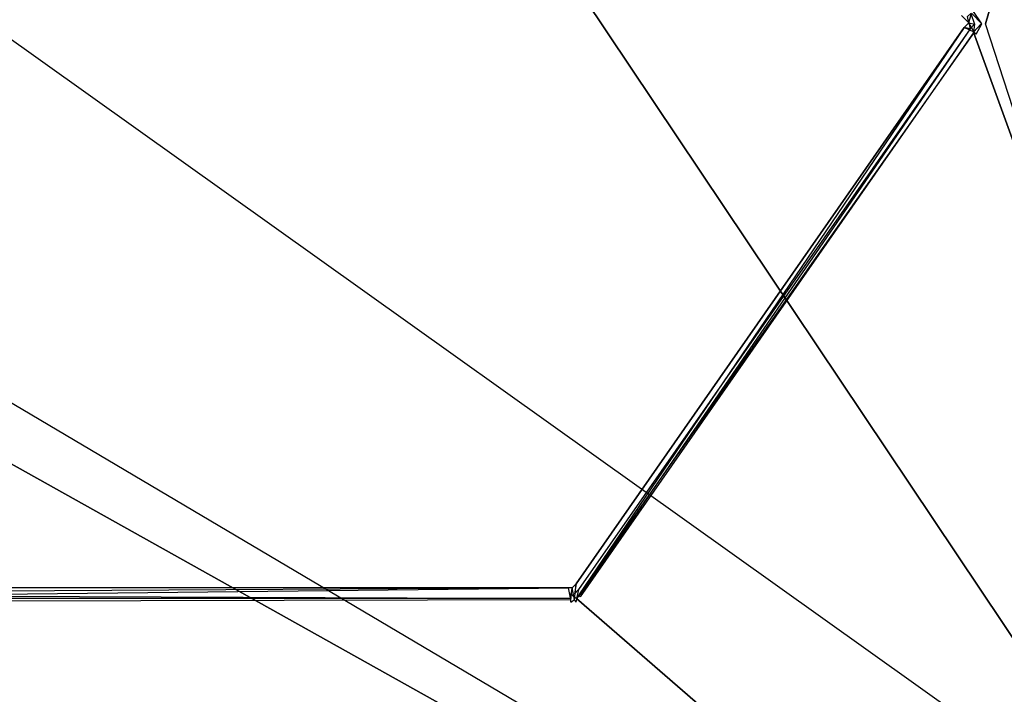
# Model space of a CAD drawing. Extents: x 0 to 0.8, y -0.501 to 0.
# Tile 61 of 114: x 0.486 to 0.652, y -0.387 to -0.274. Entities that reach past the tile are written whole.
import ezdxf

# ---------------------------------------------------------------- set-up
doc = ezdxf.new("R2010")
doc.units = 0
for name, color, linetype in [('L14_KORPUS1_0___REPLACEMTFOREMP', 7, 'CONTINUOUS'), ('L23_DRAWERBOXO_1___REPLACEMTFOR', 7, 'CONTINUOUS'), ('L31_DRAWERBOXU_3___REPLACEMTFOR', 7, 'CONTINUOUS'), ('L3_ABDECKPL_0___REPLACEMTFOREMP', 7, 'CONTINUOUS'), ('L5_KORPUS2_5___REPLACEMTFOREMPT', 7, 'CONTINUOUS')]:
    doc.layers.add(name, color=color, linetype=linetype)

msp = doc.modelspace()

# ---------------------------------------------------------------- linework, layer by layer
at = {"layer": 'L14_KORPUS1_0___REPLACEMTFOREMP', "color": 8}
for points, invisible_edges in [([(0.797088, -0.003077), (0.1, -0.499888), (0.1, -0.003077), (0.797088, -0.003077)], 13), ([(0.1, -0.499888), (0.797088, -0.003077), (0.797091, -0.499888), (0.1, -0.499888)], 10), ([(0.797091, -0.499887, 0.00769), (0.1, -0.003078, 0.00769), (0.1, -0.499887, 0.00769), (0.797091, -0.499887, 0.00769)], 13), ([(0.1, -0.003078, 0.00769), (0.797091, -0.499887, 0.00769), (0.797088, -0.003078, 0.00769), (0.1, -0.003078, 0.00769)], 10)]:
    msp.add_3dface(points, dxfattribs=dict(at, invisible_edges=invisible_edges))
at = {"layer": 'L23_DRAWERBOXO_1___REPLACEMTFOR', "color": 250}
for points, invisible_edges in [([(0.478032, -0.116221, 0.378577), (0.724055, -0.483757, 0.378577), (0.478032, -0.483757, 0.378577), (0.478032, -0.116221, 0.378577)], 13), ([(0.724055, -0.483757, 0.378577), (0.478032, -0.116221, 0.378577), (0.724055, -0.116221, 0.378577), (0.724055, -0.483757, 0.378577)], 14), ([(0.724055, -0.483757, 0.394575), (0.478032, -0.116221, 0.394575), (0.478032, -0.483757, 0.394575), (0.724055, -0.483757, 0.394575)], 13), ([(0.478032, -0.116221, 0.394575), (0.724055, -0.483757, 0.394575), (0.724055, -0.116221, 0.394575), (0.478032, -0.116221, 0.394575)], 14)]:
    msp.add_3dface(points, dxfattribs=dict(at, invisible_edges=invisible_edges))
at = {"layer": 'L31_DRAWERBOXU_3___REPLACEMTFOR', "color": 250}
for points, invisible_edges in [([(0.7263, -0.483757, 0.116054), (0.068985, -0.116221, 0.116054), (0.068985, -0.483757, 0.116054), (0.7263, -0.483757, 0.116054)], 13), ([(0.068985, -0.116221, 0.116054), (0.7263, -0.483757, 0.116054), (0.7263, -0.116221, 0.116054), (0.068985, -0.116221, 0.116054)], 14), ([(0.068985, -0.116222, 0.100056), (0.7263, -0.483757, 0.100056), (0.068985, -0.483757, 0.100056), (0.068985, -0.116222, 0.100056)], 13), ([(0.7263, -0.483757, 0.100056), (0.068985, -0.116222, 0.100056), (0.7263, -0.116222, 0.100056), (0.7263, -0.483757, 0.100056)], 14)]:
    msp.add_3dface(points, dxfattribs=dict(at, invisible_edges=invisible_edges))
at = {"layer": 'L3_ABDECKPL_0___REPLACEMTFOREMP', "color": 39}
for points, invisible_edges in [([(0.727442, -0.00187, 0.603217), (0.646176, -0.272784, 0.603217), (0.647896, -0.274565, 0.603217), (0.727442, -0.00187, 0.603217)], 15), ([(0.646624, -0.272438, 0.591217), (0.725481, -0.002369, 0.591217), (0.648673, -0.27456, 0.591217), (0.646624, -0.272438, 0.591217)], 13), ([(0.727442, -0.00187, 0.603217), (0.647896, -0.274565, 0.603217), (0.727442, -0.49913, 0.603217), (0.727442, -0.00187, 0.603217)], 15), ([(0.648673, -0.27456, 0.591217), (0.725481, -0.002369, 0.591217), (0.721074, -0.498631, 0.591217), (0.648673, -0.27456, 0.591217)], 10), ([(0.646299, -0.272753, 0.591217), (0.64582, -0.274365, 0.592217), (0.644614, -0.273119, 0.592217), (0.646299, -0.272753, 0.591217)], 13), ([(0.64582, -0.274365, 0.602217), (0.645614, -0.273324, 0.603217), (0.644614, -0.273119, 0.602217), (0.64582, -0.274365, 0.602217)], 14), ([(0.644614, -0.273119, 0.592671), (0.64582, -0.274365, 0.592217), (0.64582, -0.274365, 0.592671), (0.644614, -0.273119, 0.592671)], 13), ([(0.64582, -0.274365, 0.592217), (0.644614, -0.273119, 0.592671), (0.644614, -0.273119, 0.592217), (0.64582, -0.274365, 0.592217)], 14), ([(0.644614, -0.273119, 0.602217), (0.64582, -0.274365, 0.601762), (0.64582, -0.274365, 0.602217), (0.644614, -0.273119, 0.602217)], 13), ([(0.64582, -0.274365, 0.601762), (0.644614, -0.273119, 0.602217), (0.644614, -0.273119, 0.601762), (0.64582, -0.274365, 0.601762)], 14), ([(0.644614, -0.273119, 0.601762), (0.64582, -0.274365, 0.592671), (0.64582, -0.274365, 0.601762), (0.644614, -0.273119, 0.601762)], 13), ([(0.64582, -0.274365, 0.592671), (0.644614, -0.273119, 0.601762), (0.644614, -0.273119, 0.592671), (0.64582, -0.274365, 0.592671)], 14), ([(0.64682, -0.274573, 0.603217), (0.646176, -0.272784, 0.603217), (0.645614, -0.273324, 0.603217), (0.64682, -0.274573, 0.603217)], 13), ([(0.645614, -0.273324, 0.603217), (0.64582, -0.274365, 0.602217), (0.64682, -0.274573, 0.603217), (0.645614, -0.273324, 0.603217)], 13), ([(0.64582, -0.274365, 0.592217), (0.646299, -0.272753, 0.591217), (0.648048, -0.274565, 0.591217), (0.64582, -0.274365, 0.592217)], 14), ([(0.646176, -0.272784, 0.603217), (0.64682, -0.274573, 0.603217), (0.647896, -0.274565, 0.603217), (0.646176, -0.272784, 0.603217)], 14), ([(0.646624, -0.272438, 0.591217), (0.648048, -0.274565, 0.591217), (0.646299, -0.272753, 0.591217), (0.646624, -0.272438, 0.591217)], 13), ([(0.648048, -0.274565, 0.591217), (0.646624, -0.272438, 0.591217), (0.648673, -0.27456, 0.591217), (0.648048, -0.274565, 0.591217)], 14), ([(0.645056, -0.275177, 0.602217), (0.579728, -0.368796, 0.601762), (0.579728, -0.368796, 0.602217), (0.645056, -0.275177, 0.602217)], 13), ([(0.579728, -0.368796, 0.601762), (0.645056, -0.275177, 0.602217), (0.645056, -0.275177, 0.601762), (0.579728, -0.368796, 0.601762)], 14), ([(0.645056, -0.275177, 0.592217), (0.580149, -0.370703, 0.591217), (0.579728, -0.368796, 0.592217), (0.645056, -0.275177, 0.592217)], 14), ([(0.645056, -0.275177, 0.602217), (0.579728, -0.368796, 0.602217), (0.580144, -0.369789, 0.603217), (0.645056, -0.275177, 0.602217)], 14), ([(0.645056, -0.275177, 0.601762), (0.579728, -0.368796, 0.592671), (0.579728, -0.368796, 0.601762), (0.645056, -0.275177, 0.601762)], 13), ([(0.579728, -0.368796, 0.592671), (0.645056, -0.275177, 0.601762), (0.645056, -0.275177, 0.592671), (0.579728, -0.368796, 0.592671)], 14), ([(0.645056, -0.275177, 0.592671), (0.579728, -0.368796, 0.592217), (0.579728, -0.368796, 0.592671), (0.645056, -0.275177, 0.592671)], 13), ([(0.579728, -0.368796, 0.592217), (0.645056, -0.275177, 0.592671), (0.645056, -0.275177, 0.592217), (0.579728, -0.368796, 0.592217)], 14), ([(0.646056, -0.275388, 0.603217), (0.645056, -0.275177, 0.602217), (0.580144, -0.369789, 0.603217), (0.646056, -0.275388, 0.603217)], 14), ([(0.64675, -0.27595, 0.591217), (0.580149, -0.370703, 0.591217), (0.645056, -0.275177, 0.592217), (0.64675, -0.27595, 0.591217)], 14), ([(0.646056, -0.275388, 0.603217), (0.64582, -0.274365, 0.602217), (0.645056, -0.275177, 0.602217), (0.646056, -0.275388, 0.603217)], 13), ([(0.64582, -0.274365, 0.592217), (0.64675, -0.27595, 0.591217), (0.645056, -0.275177, 0.592217), (0.64582, -0.274365, 0.592217)], 13), ([(0.64582, -0.274365, 0.602217), (0.645056, -0.275177, 0.601762), (0.645056, -0.275177, 0.602217), (0.64582, -0.274365, 0.602217)], 13), ([(0.645056, -0.275177, 0.601762), (0.64582, -0.274365, 0.602217), (0.64582, -0.274365, 0.601762), (0.645056, -0.275177, 0.601762)], 14), ([(0.64582, -0.274365, 0.601762), (0.645056, -0.275177, 0.592671), (0.645056, -0.275177, 0.601762), (0.64582, -0.274365, 0.601762)], 13), ([(0.645056, -0.275177, 0.592671), (0.64582, -0.274365, 0.601762), (0.64582, -0.274365, 0.592671), (0.645056, -0.275177, 0.592671)], 14), ([(0.64582, -0.274365, 0.592671), (0.645056, -0.275177, 0.592217), (0.645056, -0.275177, 0.592671), (0.64582, -0.274365, 0.592671)], 13), ([(0.645056, -0.275177, 0.592217), (0.64582, -0.274365, 0.592671), (0.64582, -0.274365, 0.592217), (0.645056, -0.275177, 0.592217)], 14), ([(0.64582, -0.274365, 0.602217), (0.646056, -0.275388, 0.603217), (0.64682, -0.274573, 0.603217), (0.64582, -0.274365, 0.602217)], 14), ([(0.64675, -0.27595, 0.591217), (0.64582, -0.274365, 0.592217), (0.648048, -0.274565, 0.591217), (0.64675, -0.27595, 0.591217)], 14), ([(0.646623, -0.275924, 0.603217), (0.64682, -0.274573, 0.603217), (0.646056, -0.275388, 0.603217), (0.646623, -0.275924, 0.603217)], 13), ([(0.646623, -0.275924, 0.603217), (0.727442, -0.49913, 0.603217), (0.647896, -0.274565, 0.603217), (0.646623, -0.275924, 0.603217)], 10), ([(0.64682, -0.274573, 0.603217), (0.646623, -0.275924, 0.603217), (0.647896, -0.274565, 0.603217), (0.64682, -0.274573, 0.603217)], 14), ([(0.648048, -0.274565, 0.591217), (0.647079, -0.276262, 0.591217), (0.64675, -0.27595, 0.591217), (0.648048, -0.274565, 0.591217)], 13), ([(0.721074, -0.498631, 0.591217), (0.647079, -0.276262, 0.591217), (0.648673, -0.27456, 0.591217), (0.721074, -0.498631, 0.591217)], 15), ([(0.647079, -0.276262, 0.591217), (0.648048, -0.274565, 0.591217), (0.648673, -0.27456, 0.591217), (0.647079, -0.276262, 0.591217)], 14), ([(0.580707, -0.370328, 0.603217), (0.646056, -0.275388, 0.603217), (0.580144, -0.369789, 0.603217), (0.580707, -0.370328, 0.603217)], 13), ([(0.64675, -0.27595, 0.591217), (0.580476, -0.371016, 0.591217), (0.580149, -0.370703, 0.591217), (0.64675, -0.27595, 0.591217)], 13), ([(0.580476, -0.371016, 0.591217), (0.64675, -0.27595, 0.591217), (0.647079, -0.276262, 0.591217), (0.580476, -0.371016, 0.591217)], 14), ([(0.721074, -0.498631, 0.591217), (0.580476, -0.371016, 0.591217), (0.647079, -0.276262, 0.591217), (0.721074, -0.498631, 0.591217)], 15), ([(0.646056, -0.275388, 0.603217), (0.580707, -0.370328, 0.603217), (0.646623, -0.275924, 0.603217), (0.646056, -0.275388, 0.603217)], 14), ([(0.580707, -0.370328, 0.603217), (0.727442, -0.49913, 0.603217), (0.646623, -0.275924, 0.603217), (0.580707, -0.370328, 0.603217)], 13), ([(0.4, -0.369517, 0.602217), (0.578412, -0.369517, 0.601762), (0.4, -0.369517, 0.601762), (0.4, -0.369517, 0.602217)], 13), ([(0.578412, -0.369517, 0.601762), (0.4, -0.369517, 0.602217), (0.578412, -0.369517, 0.602217), (0.578412, -0.369517, 0.601762)], 14), ([(0.578412, -0.369517, 0.592217), (0.4, -0.371433, 0.591217), (0.4, -0.369517, 0.592217), (0.578412, -0.369517, 0.592217)], 13), ([(0.4, -0.371433, 0.591217), (0.578412, -0.369517, 0.592217), (0.578822, -0.371433, 0.591217), (0.4, -0.371433, 0.591217)], 14), ([(0.4, -0.370517, 0.603217), (0.578412, -0.369517, 0.602217), (0.4, -0.369517, 0.602217), (0.4, -0.370517, 0.603217)], 13), ([(0.578412, -0.369517, 0.602217), (0.4, -0.370517, 0.603217), (0.578822, -0.370517, 0.603217), (0.578412, -0.369517, 0.602217)], 14), ([(0.4, -0.369517, 0.601762), (0.578412, -0.369517, 0.592671), (0.4, -0.369517, 0.592671), (0.4, -0.369517, 0.601762)], 13), ([(0.578412, -0.369517, 0.592671), (0.4, -0.369517, 0.601762), (0.578412, -0.369517, 0.601762), (0.578412, -0.369517, 0.592671)], 14), ([(0.4, -0.369517, 0.592671), (0.578412, -0.369517, 0.592217), (0.4, -0.369517, 0.592217), (0.4, -0.369517, 0.592671)], 13), ([(0.578412, -0.369517, 0.592217), (0.4, -0.369517, 0.592671), (0.578412, -0.369517, 0.592671), (0.578412, -0.369517, 0.592217)], 14), ([(0.578822, -0.370517, 0.603217), (0.579037, -0.369517, 0.602217), (0.578412, -0.369517, 0.602217), (0.578822, -0.370517, 0.603217)], 13), ([(0.578412, -0.369517, 0.602217), (0.579037, -0.369517, 0.601762), (0.578412, -0.369517, 0.601762), (0.578412, -0.369517, 0.602217)], 13), ([(0.579037, -0.369517, 0.601762), (0.578412, -0.369517, 0.602217), (0.579037, -0.369517, 0.602217), (0.579037, -0.369517, 0.601762)], 14), ([(0.579037, -0.369517, 0.592217), (0.578822, -0.371433, 0.591217), (0.578412, -0.369517, 0.592217), (0.579037, -0.369517, 0.592217)], 13), ([(0.578412, -0.369517, 0.601762), (0.579037, -0.369517, 0.592671), (0.578412, -0.369517, 0.592671), (0.578412, -0.369517, 0.601762)], 13), ([(0.579037, -0.369517, 0.592671), (0.578412, -0.369517, 0.601762), (0.579037, -0.369517, 0.601762), (0.579037, -0.369517, 0.592671)], 14), ([(0.578412, -0.369517, 0.592671), (0.579037, -0.369517, 0.592217), (0.578412, -0.369517, 0.592217), (0.578412, -0.369517, 0.592671)], 13), ([(0.579037, -0.369517, 0.592217), (0.578412, -0.369517, 0.592671), (0.579037, -0.369517, 0.592671), (0.579037, -0.369517, 0.592217)], 14), ([(0.579037, -0.369517, 0.602217), (0.578822, -0.370517, 0.603217), (0.579449, -0.370517, 0.603217), (0.579037, -0.369517, 0.602217)], 14), ([(0.578822, -0.371433, 0.591217), (0.579037, -0.369517, 0.592217), (0.579449, -0.371433, 0.591217), (0.578822, -0.371433, 0.591217)], 14), ([(0.579449, -0.370517, 0.603217), (0.579728, -0.368796, 0.602217), (0.579037, -0.369517, 0.602217), (0.579449, -0.370517, 0.603217)], 13), ([(0.579728, -0.368796, 0.592217), (0.579449, -0.371433, 0.591217), (0.579037, -0.369517, 0.592217), (0.579728, -0.368796, 0.592217)], 13), ([(0.579728, -0.368796, 0.602217), (0.579037, -0.369517, 0.601762), (0.579037, -0.369517, 0.602217), (0.579728, -0.368796, 0.602217)], 13), ([(0.579037, -0.369517, 0.601762), (0.579728, -0.368796, 0.602217), (0.579728, -0.368796, 0.601762), (0.579037, -0.369517, 0.601762)], 14), ([(0.579728, -0.368796, 0.601762), (0.579037, -0.369517, 0.592671), (0.579037, -0.369517, 0.601762), (0.579728, -0.368796, 0.601762)], 13), ([(0.579037, -0.369517, 0.592671), (0.579728, -0.368796, 0.601762), (0.579728, -0.368796, 0.592671), (0.579037, -0.369517, 0.592671)], 14), ([(0.579728, -0.368796, 0.592671), (0.579037, -0.369517, 0.592217), (0.579037, -0.369517, 0.592671), (0.579728, -0.368796, 0.592671)], 13), ([(0.579037, -0.369517, 0.592217), (0.579728, -0.368796, 0.592671), (0.579728, -0.368796, 0.592217), (0.579037, -0.369517, 0.592217)], 14), ([(0.579728, -0.368796, 0.602217), (0.579449, -0.370517, 0.603217), (0.580144, -0.369789, 0.603217), (0.579728, -0.368796, 0.602217)], 14), ([(0.579449, -0.371433, 0.591217), (0.579728, -0.368796, 0.592217), (0.580149, -0.370703, 0.591217), (0.579449, -0.371433, 0.591217)], 14), ([(0.578822, -0.371297, 0.603217), (0.4, -0.370517, 0.603217), (0.4, -0.371297, 0.603217), (0.578822, -0.371297, 0.603217)], 13), ([(0.4, -0.370517, 0.603217), (0.578822, -0.371297, 0.603217), (0.578822, -0.370517, 0.603217), (0.4, -0.370517, 0.603217)], 14), ([(0.727442, -0.49913, 0.603217), (0.4, -0.371297, 0.603217), (0.4, -0.49913, 0.603217), (0.727442, -0.49913, 0.603217)], 13), ([(0.4, -0.371297, 0.603217), (0.727442, -0.49913, 0.603217), (0.578822, -0.371297, 0.603217), (0.4, -0.371297, 0.603217)], 10), ([(0.579782, -0.371297, 0.603217), (0.578822, -0.370517, 0.603217), (0.578822, -0.371297, 0.603217), (0.579782, -0.371297, 0.603217)], 13), ([(0.578822, -0.370517, 0.603217), (0.579782, -0.371297, 0.603217), (0.579449, -0.370517, 0.603217), (0.578822, -0.370517, 0.603217)], 14), ([(0.578822, -0.371297, 0.603217), (0.727442, -0.49913, 0.603217), (0.579782, -0.371297, 0.603217), (0.578822, -0.371297, 0.603217)], 13), ([(0.579782, -0.371297, 0.603217), (0.580144, -0.369789, 0.603217), (0.579449, -0.370517, 0.603217), (0.579782, -0.371297, 0.603217)], 13), ([(0.580149, -0.370703, 0.591217), (0.579642, -0.371885, 0.591217), (0.579449, -0.371433, 0.591217), (0.580149, -0.370703, 0.591217)], 13), ([(0.579642, -0.371885, 0.591217), (0.580149, -0.370703, 0.591217), (0.580476, -0.371016, 0.591217), (0.579642, -0.371885, 0.591217)], 14), ([(0.721074, -0.498631, 0.591217), (0.579642, -0.371885, 0.591217), (0.580476, -0.371016, 0.591217), (0.721074, -0.498631, 0.591217)], 15), ([(0.580144, -0.369789, 0.603217), (0.579782, -0.371297, 0.603217), (0.580707, -0.370328, 0.603217), (0.580144, -0.369789, 0.603217)], 14), ([(0.579782, -0.371297, 0.603217), (0.727442, -0.49913, 0.603217), (0.580707, -0.370328, 0.603217), (0.579782, -0.371297, 0.603217)], 10), ([(0.578822, -0.371433, 0.591217), (0.4, -0.371885, 0.591217), (0.4, -0.371433, 0.591217), (0.578822, -0.371433, 0.591217)], 13), ([(0.4, -0.371885, 0.591217), (0.578822, -0.371433, 0.591217), (0.578822, -0.371885, 0.591217), (0.4, -0.371885, 0.591217)], 14), ([(0.4, -0.371885, 0.591217), (0.721074, -0.498631, 0.591217), (0.4, -0.498631, 0.591217), (0.4, -0.371885, 0.591217)], 15), ([(0.721074, -0.498631, 0.591217), (0.4, -0.371885, 0.591217), (0.578822, -0.371885, 0.591217), (0.721074, -0.498631, 0.591217)], 15), ([(0.579449, -0.371433, 0.591217), (0.578822, -0.371885, 0.591217), (0.578822, -0.371433, 0.591217), (0.579449, -0.371433, 0.591217)], 13), ([(0.578822, -0.371885, 0.591217), (0.579449, -0.371433, 0.591217), (0.579642, -0.371885, 0.591217), (0.578822, -0.371885, 0.591217)], 14), ([(0.721074, -0.498631, 0.591217), (0.578822, -0.371885, 0.591217), (0.579642, -0.371885, 0.591217), (0.721074, -0.498631, 0.591217)], 15)]:
    msp.add_3dface(points, dxfattribs=dict(at, invisible_edges=invisible_edges))
at = {"layer": 'L5_KORPUS2_5___REPLACEMTFOREMPT', "color": 250}
for points, invisible_edges in [([(0.723741, -0.070928, 0.006866), (0.032383, -0.479769, 0.006866), (0.032383, -0.070928, 0.006866), (0.723741, -0.070928, 0.006866)], 13), ([(0.032383, -0.479769, 0.006866), (0.723741, -0.070928, 0.006866), (0.723741, -0.479769, 0.006866), (0.032383, -0.479769, 0.006866)], 14), ([(0.723741, -0.479769, 0.024322), (0.032383, -0.070928, 0.024322), (0.032383, -0.479769, 0.024322), (0.723741, -0.479769, 0.024322)], 13), ([(0.032383, -0.070928, 0.024322), (0.723741, -0.479769, 0.024322), (0.723741, -0.070928, 0.024322), (0.032383, -0.070928, 0.024322)], 14)]:
    msp.add_3dface(points, dxfattribs=dict(at, invisible_edges=invisible_edges))

doc.saveas('drawing.dxf')
